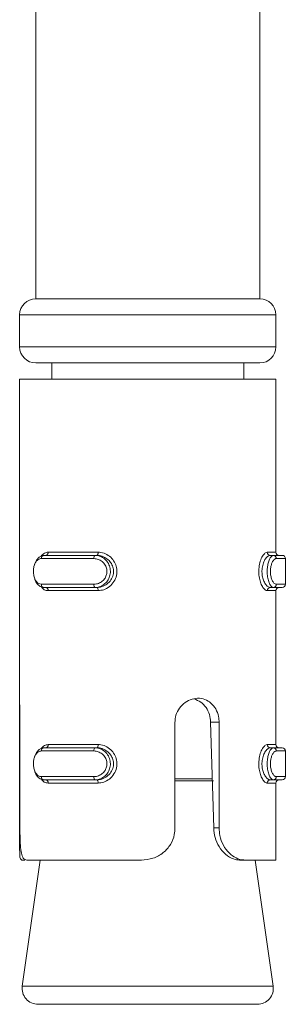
# Model space of a CAD drawing. Header units: millimetres. Extents: x -336 to 487, y -1247 to -28.
# Tile 30 of 49: x 110 to 119, y -531 to -500. Entities that reach past the tile are written whole.
import ezdxf

# ---------------------------------------------------------------- set-up
doc = ezdxf.new("R2010")
doc.units = ezdxf.units.MM

msp = doc.modelspace()

# ---------------------------------------------------------------- linework, layer by layer
at = {"color": 7, "linetype": 'Continuous', "lineweight": 15}
for p, q in [((110.818, -493.811), (110.818, -508.811)), ((117.818, -508.811), (117.818, -493.811)), ((117.818, -508.811), (110.818, -508.811)), ((110.318, -509.311), (110.318, -510.311)), ((118.318, -510.311), (118.318, -509.311)), ((117.818, -510.811), (110.818, -510.811)), ((111.318, -510.811), (111.318, -511.311)), ((117.318, -511.311), (117.318, -510.811)), ((110.318, -511.311), (110.318, -526.01)), ((110.318, -511.311), (110.318, -521.458)), ((118.318, -511.311), (110.318, -511.311)), ((118.318, -516.711), (118.318, -511.311)), ((111.075, -516.811), (112.674, -516.811)), ((112.73, -516.811), (112.674, -516.811)), ((118.145, -516.811), (118.238, -516.811)), ((118.238, -516.811), (118.516, -516.811)), ((118.616, -517.711), (118.616, -516.911)), ((112.674, -517.811), (111.075, -517.811)), ((112.73, -517.811), (112.674, -517.811)), ((118.145, -517.811), (118.238, -517.811)), ((118.516, -517.811), (118.238, -517.811)), ((118.318, -522.711), (118.318, -517.911)), ((110.327, -522.017), (110.327, -525.311)), ((115.169, -525.311), (115.169, -522.017)), ((116.378, -525.311), (116.283, -522.017)), ((116.549, -522.017), (116.549, -525.311)), ((111.075, -522.811), (112.674, -522.811)), ((112.73, -522.811), (112.674, -522.811)), ((118.145, -522.811), (118.238, -522.811)), ((118.238, -522.811), (118.516, -522.811)), ((118.616, -523.711), (118.616, -522.911)), ((112.674, -523.811), (111.075, -523.811)), ((112.73, -523.811), (112.674, -523.811)), ((118.145, -523.811), (118.238, -523.811)), ((118.516, -523.811), (118.238, -523.811)), ((118.318, -526.311), (118.318, -523.911)), ((110.483, -526.311), (110.387, -526.311)), ((110.961, -526.311), (110.399, -530.24)), ((114.119, -526.311), (110.537, -526.311)), ((117.339, -526.311), (117.181, -526.311)), ((118.318, -526.311), (117.339, -526.311)), ((118.236, -530.24), (117.675, -526.311)), ((117.741, -530.811), (110.894, -530.811))]:
    msp.add_line(p, q, dxfattribs=at)
at = {"color": 7, "linetype": 'Continuous', "lineweight": 0}
for p, q in [((118.318, -509.311), (110.318, -509.311)), ((110.318, -510.311), (118.318, -510.311)), ((111.209, -516.711), (112.769, -516.711)), ((118.052, -516.711), (118.318, -516.711)), ((112.636, -516.911), (110.996, -516.911)), ((118.616, -516.911), (118.331, -516.911)), ((110.996, -517.711), (112.636, -517.711)), ((112.769, -517.911), (111.209, -517.911)), ((118.318, -517.911), (118.052, -517.911)), ((118.331, -517.711), (118.616, -517.711)), ((116.549, -522.017), (116.283, -522.017)), ((112.636, -522.911), (110.996, -522.911)), ((111.209, -522.711), (112.769, -522.711)), ((118.052, -522.711), (118.318, -522.711)), ((118.616, -522.911), (118.331, -522.911)), ((110.996, -523.711), (112.636, -523.711)), ((115.169, -523.775), (116.346, -523.775)), ((118.331, -523.711), (118.616, -523.711)), ((112.769, -523.911), (111.209, -523.911)), ((116.369, -523.846), (115.169, -523.846)), ((118.318, -523.911), (118.052, -523.911)), ((116.549, -525.311), (116.378, -525.311)), ((110.399, -530.24), (118.208, -530.24)), ((118.208, -530.24), (118.236, -530.24))]:
    msp.add_line(p, q, dxfattribs=at)
at = {"color": 7, "linetype": 'Continuous', "lineweight": 0, "flags": 128}
for points in [[(112.73, -516.811), (112.738, -516.809), (112.745, -516.803), (112.752, -516.794), (112.757, -516.781), (112.762, -516.766), (112.766, -516.749), (112.768, -516.73), (112.769, -516.711)], [(112.636, -516.911), (112.637, -516.891), (112.639, -516.873), (112.643, -516.855), (112.647, -516.84), (112.653, -516.828), (112.66, -516.818), (112.667, -516.813), (112.674, -516.811)], [(112.674, -517.811), (112.667, -517.809), (112.66, -517.803), (112.653, -517.794), (112.647, -517.781), (112.643, -517.766), (112.639, -517.749), (112.637, -517.73), (112.636, -517.711)], [(112.769, -517.911), (112.768, -517.891), (112.766, -517.873), (112.762, -517.855), (112.757, -517.84), (112.752, -517.828), (112.745, -517.818), (112.738, -517.813), (112.73, -517.811)], [(112.636, -522.911), (112.637, -522.891), (112.639, -522.873), (112.643, -522.855), (112.647, -522.84), (112.653, -522.828), (112.66, -522.818), (112.667, -522.813), (112.674, -522.811)], [(112.73, -522.811), (112.738, -522.809), (112.745, -522.803), (112.752, -522.794), (112.757, -522.781), (112.762, -522.766), (112.766, -522.749), (112.768, -522.73), (112.769, -522.711)], [(112.674, -523.811), (112.667, -523.809), (112.66, -523.803), (112.653, -523.794), (112.647, -523.781), (112.643, -523.766), (112.639, -523.749), (112.637, -523.73), (112.636, -523.711)], [(112.769, -523.911), (112.768, -523.891), (112.766, -523.873), (112.762, -523.855), (112.757, -523.84), (112.752, -523.828), (112.745, -523.818), (112.738, -523.813), (112.73, -523.811)]]:
    msp.add_lwpolyline(points, dxfattribs=at)
at = {"color": 7, "linetype": 'Continuous', "lineweight": 15, "flags": 128}
for points in [[(110.78, -517.115), (110.786, -517.086), (110.843, -516.958), (110.928, -516.863), (111.037, -516.814), (111.075, -516.811), (111.075, -516.811), (111.075, -516.811)], [(110.78, -523.115), (110.786, -523.086), (110.843, -522.958), (110.928, -522.863), (111.037, -522.814), (111.075, -522.811), (111.075, -522.811), (111.075, -522.811)]]:
    msp.add_lwpolyline(points, dxfattribs=at)
at = {"color": 7, "linetype": 'Continuous', "lineweight": 15}
for centre, radius, start, end in [((110.818, -509.311), 0.5, 90, 180), ((117.818, -509.311), 0.5, 0, 90), ((110.818, -510.311), 0.5, 180, 270), ((117.818, -510.311), 0.5, 270, 0), ((118.418, -516.711), 0.1, 180, 270), ((118.516, -516.911), 0.1, 0, 90), ((118.418, -517.911), 0.1, 90, 180), ((118.516, -517.711), 0.1, 270, 0), ((118.418, -522.711), 0.1, 180, 270), ((118.516, -522.911), 0.1, 0, 90), ((118.418, -523.911), 0.1, 90, 180), ((118.516, -523.711), 0.1, 270, 0), ((110.894, -530.311), 0.5, 171.8699, 270), ((117.741, -530.311), 0.5, 270, 8.1301)]:
    msp.add_arc(centre, radius, start, end, dxfattribs=at)
at = {"color": 7, "linetype": 'Continuous', "lineweight": 0}
for centre, radius, start, end in [((111.118, -516.721), 0.091, 278.039, 6.241), ((118.149, -516.714), 0.0968, 178.0968, 267.9611), ((111.087, -516.901), 0.0912, 97.6808, 186.0257), ((118.234, -516.907), 0.0966, 357.9625, 87.8061), ((111.087, -517.72), 0.0912, 173.9743, 262.3192), ((111.118, -517.901), 0.091, 353.759, 81.961), ((118.149, -517.908), 0.0968, 92.0389, 181.9032), ((118.234, -517.714), 0.0966, 272.1939, 2.0375), ((111.087, -522.901), 0.0912, 97.6808, 186.0257), ((111.118, -522.721), 0.091, 278.039, 6.241), ((118.149, -522.714), 0.0968, 178.0968, 267.9611), ((118.234, -522.907), 0.0966, 357.9625, 87.8061), ((111.087, -523.72), 0.0912, 173.9743, 262.3192), ((111.118, -523.901), 0.091, 353.759, 81.961), ((118.149, -523.908), 0.0968, 92.0389, 181.9032), ((118.234, -523.714), 0.0966, 272.1939, 2.0375)]:
    msp.add_arc(centre, radius, start, end, dxfattribs=at)
for points, knots in [([(110.987, -516.836), (111.021, -516.799), (111.086, -516.727), (111.169, -516.716), (111.209, -516.711)], [0, 0, 0, 0, 0.5266977, 1, 1, 1, 1]), ([(112.769, -516.711), (112.798, -516.712), (112.892, -516.717), (113.046, -516.774), (113.2, -516.897), (113.308, -517.056), (113.361, -517.242), (113.352, -517.442), (113.271, -517.637), (113.128, -517.793), (112.952, -517.893), (112.828, -517.905), (112.769, -517.911)], [0, 0, 0, 0, 0.049967, 0.16072, 0.26597, 0.365259, 0.462972, 0.56567, 0.676022, 0.789422, 0.900467, 1, 1, 1, 1]), ([(118.052, -517.911), (118.04, -517.909), (118.003, -517.904), (117.936, -517.847), (117.864, -517.725), (117.811, -517.565), (117.783, -517.38), (117.788, -517.179), (117.829, -516.985), (117.898, -516.829), (117.978, -516.729), (118.028, -516.717), (118.052, -516.711)], [0, 0, 0, 0, 0.049967, 0.16072, 0.26597, 0.365259, 0.462972, 0.56567, 0.676022, 0.789422, 0.900467, 1, 1, 1, 1]), ([(110.996, -516.911), (110.986, -516.911), (110.946, -516.914), (110.881, -516.944), (110.815, -517.022), (110.77, -517.126), (110.746, -517.25), (110.747, -517.384), (110.775, -517.516), (110.83, -517.623), (110.905, -517.696), (110.966, -517.706), (110.996, -517.711)], [0, 0, 0, 0, 0.037283, 0.149825, 0.256283, 0.356425, 0.453447, 0.553209, 0.659995, 0.772418, 0.885916, 1, 1, 1, 1]), ([(112.636, -517.711), (112.651, -517.71), (112.712, -517.708), (112.814, -517.677), (112.925, -517.6), (113.005, -517.495), (113.047, -517.372), (113.045, -517.237), (112.995, -517.106), (112.9, -516.998), (112.775, -516.925), (112.683, -516.916), (112.636, -516.911)], [0, 0, 0, 0, 0.037283, 0.149825, 0.256283, 0.356425, 0.453447, 0.553209, 0.659995, 0.772418, 0.885916, 1, 1, 1, 1]), ([(112.674, -516.811), (112.674, -516.811), (112.728, -516.811), (112.837, -516.831), (112.984, -516.92), (113.095, -517.056), (113.153, -517.22), (113.155, -517.386), (113.106, -517.54), (113.014, -517.671), (112.883, -517.769), (112.763, -517.806), (112.692, -517.811), (112.674, -517.811), (112.674, -517.811)], [0, 0, 0, 0, 0.000038, 0.112216, 0.224487, 0.337099, 0.445586, 0.547542, 0.646168, 0.746789, 0.852426, 0.963251, 0.999962, 1, 1, 1, 1]), ([(118.145, -516.811), (118.145, -516.811), (118.123, -516.811), (118.073, -516.828), (117.996, -516.908), (117.928, -517.038), (117.887, -517.2), (117.882, -517.369), (117.909, -517.524), (117.962, -517.657), (118.033, -517.759), (118.097, -517.804), (118.134, -517.811), (118.145, -517.811), (118.145, -517.811)], [0, 0, 0, 0, 0.000037, 0.101131, 0.213606, 0.327132, 0.435873, 0.536191, 0.632077, 0.730792, 0.836856, 0.949309, 0.999963, 1, 1, 1, 1]), ([(118.238, -517.811), (118.238, -517.811), (118.219, -517.811), (118.178, -517.79), (118.12, -517.701), (118.074, -517.565), (118.049, -517.402), (118.048, -517.235), (118.069, -517.081), (118.108, -516.95), (118.16, -516.853), (118.206, -516.815), (118.232, -516.811), (118.238, -516.811), (118.238, -516.811)], [0, 0, 0, 0, 0.000038, 0.112216, 0.224487, 0.337099, 0.445586, 0.547542, 0.646168, 0.746789, 0.852426, 0.963251, 0.999962, 1, 1, 1, 1]), ([(118.331, -516.911), (118.325, -516.911), (118.3, -516.914), (118.257, -516.944), (118.206, -517.022), (118.169, -517.126), (118.148, -517.25), (118.149, -517.384), (118.174, -517.516), (118.218, -517.623), (118.274, -517.696), (118.312, -517.706), (118.331, -517.711)], [0, 0, 0, 0, 0.037283, 0.149825, 0.256283, 0.356425, 0.453447, 0.553209, 0.659995, 0.772418, 0.885916, 1, 1, 1, 1]), ([(111.209, -517.911), (111.189, -517.909), (111.126, -517.904), (111.05, -517.867), (111.009, -517.807), (110.999, -517.791)], [0, 0, 0, 0, 0.249282, 0.801829, 1, 1, 1, 1]), ([(110.996, -522.911), (110.986, -522.911), (110.946, -522.914), (110.881, -522.944), (110.815, -523.022), (110.77, -523.126), (110.746, -523.25), (110.747, -523.384), (110.775, -523.516), (110.83, -523.623), (110.905, -523.696), (110.966, -523.706), (110.996, -523.711)], [0, 0, 0, 0, 0.037283, 0.149825, 0.256283, 0.356425, 0.453447, 0.553209, 0.659995, 0.772418, 0.885916, 1, 1, 1, 1]), ([(110.987, -522.836), (111.021, -522.799), (111.086, -522.727), (111.169, -522.716), (111.209, -522.711)], [0, 0, 0, 0, 0.526698, 1, 1, 1, 1]), ([(112.636, -523.711), (112.651, -523.71), (112.712, -523.708), (112.814, -523.677), (112.925, -523.6), (113.005, -523.495), (113.047, -523.372), (113.045, -523.237), (112.995, -523.106), (112.9, -522.998), (112.775, -522.925), (112.683, -522.916), (112.636, -522.911)], [0, 0, 0, 0, 0.037283, 0.149825, 0.256283, 0.356425, 0.453447, 0.553209, 0.659995, 0.772418, 0.885916, 1, 1, 1, 1]), ([(112.674, -522.811), (112.674, -522.811), (112.728, -522.811), (112.837, -522.831), (112.984, -522.92), (113.095, -523.056), (113.153, -523.22), (113.155, -523.386), (113.106, -523.54), (113.014, -523.671), (112.883, -523.769), (112.763, -523.806), (112.692, -523.811), (112.674, -523.811), (112.674, -523.811)], [0, 0, 0, 0, 0.000038, 0.112216, 0.224487, 0.337099, 0.445586, 0.547542, 0.646168, 0.746789, 0.852426, 0.963251, 0.999962, 1, 1, 1, 1]), ([(112.769, -522.711), (112.798, -522.712), (112.892, -522.717), (113.046, -522.774), (113.2, -522.897), (113.308, -523.056), (113.361, -523.242), (113.352, -523.442), (113.271, -523.637), (113.128, -523.793), (112.952, -523.893), (112.828, -523.905), (112.769, -523.911)], [0, 0, 0, 0, 0.049967, 0.16072, 0.26597, 0.365259, 0.462972, 0.56567, 0.676022, 0.789422, 0.900467, 1, 1, 1, 1]), ([(118.052, -523.911), (118.04, -523.909), (118.003, -523.904), (117.936, -523.847), (117.864, -523.725), (117.811, -523.565), (117.783, -523.38), (117.788, -523.179), (117.829, -522.985), (117.898, -522.829), (117.978, -522.729), (118.028, -522.717), (118.052, -522.711)], [0, 0, 0, 0, 0.049967, 0.16072, 0.26597, 0.365259, 0.462972, 0.56567, 0.676022, 0.789422, 0.900467, 1, 1, 1, 1]), ([(118.145, -522.811), (118.145, -522.811), (118.123, -522.811), (118.073, -522.828), (117.996, -522.908), (117.928, -523.038), (117.887, -523.2), (117.882, -523.369), (117.909, -523.524), (117.962, -523.657), (118.033, -523.759), (118.097, -523.804), (118.134, -523.811), (118.145, -523.811), (118.145, -523.811)], [0, 0, 0, 0, 0.000037, 0.101131, 0.213606, 0.327132, 0.435873, 0.536191, 0.632077, 0.730792, 0.836856, 0.949309, 0.999963, 1, 1, 1, 1]), ([(118.238, -523.811), (118.238, -523.811), (118.219, -523.811), (118.178, -523.79), (118.12, -523.701), (118.074, -523.565), (118.049, -523.402), (118.048, -523.235), (118.069, -523.081), (118.108, -522.95), (118.16, -522.853), (118.206, -522.815), (118.232, -522.811), (118.238, -522.811), (118.238, -522.811)], [0, 0, 0, 0, 0.0000378, 0.1122155, 0.2244867, 0.3370987, 0.4455856, 0.5475424, 0.6461678, 0.7467888, 0.8524261, 0.9632515, 0.9999622, 1, 1, 1, 1]), ([(118.331, -522.911), (118.325, -522.911), (118.3, -522.914), (118.257, -522.944), (118.206, -523.022), (118.169, -523.126), (118.148, -523.25), (118.149, -523.384), (118.174, -523.516), (118.218, -523.623), (118.274, -523.696), (118.312, -523.706), (118.331, -523.711)], [0, 0, 0, 0, 0.037283, 0.149825, 0.256283, 0.356425, 0.453447, 0.553209, 0.659995, 0.772418, 0.885916, 1, 1, 1, 1]), ([(111.209, -523.911), (111.189, -523.909), (111.126, -523.904), (111.05, -523.867), (111.009, -523.807), (110.999, -523.791)], [0, 0, 0, 0, 0.249282, 0.801829, 1, 1, 1, 1])]:
    msp.add_open_spline(points, degree=3, knots=knots, dxfattribs=at)
at = {"color": 7, "linetype": 'Continuous', "lineweight": 15}
for points, knots in [([(112.73, -517.811), (112.73, -517.811), (112.781, -517.811), (112.892, -517.793), (113.047, -517.714), (113.175, -517.584), (113.248, -517.421), (113.257, -517.253), (113.208, -517.098), (113.112, -516.965), (112.974, -516.863), (112.839, -516.817), (112.756, -516.811), (112.73, -516.811), (112.73, -516.811)], [0, 0, 0, 0, 0.000037, 0.101131, 0.213606, 0.327132, 0.435873, 0.536191, 0.632077, 0.730792, 0.836856, 0.949309, 0.999963, 1, 1, 1, 1]), ([(111.075, -517.811), (111.075, -517.811), (111.036, -517.811), (110.958, -517.79), (110.861, -517.7), (110.801, -517.603), (110.787, -517.534), (110.785, -517.521)], [0, 0, 0, 0, 0.000104, 0.309976, 0.620106, 0.931177, 1, 1, 1, 1]), ([(115.169, -522.017), (115.173, -521.964), (115.181, -521.828), (115.266, -521.621), (115.427, -521.428), (115.64, -521.3), (115.875, -521.253), (116.104, -521.291), (116.302, -521.408), (116.452, -521.593), (116.536, -521.808), (116.545, -521.955), (116.549, -522.017)], [0, 0, 0, 0, 0.067543, 0.17285, 0.279382, 0.387325, 0.494685, 0.600406, 0.705956, 0.813029, 0.921038, 1, 1, 1, 1]), ([(116.283, -522.017), (116.274, -521.934), (116.256, -521.769), (116.146, -521.548), (115.984, -521.372), (115.841, -521.316), (115.769, -521.288)], [0, 0, 0, 0, 0.247922, 0.49598, 0.746214, 1, 1, 1, 1]), ([(110.318, -521.458), (110.318, -521.465), (110.319, -521.529), (110.323, -521.676), (110.327, -521.871), (110.327, -521.986), (110.327, -522.017)], [0, 0, 0, 0, 0.050273, 0.452071, 0.85448, 1, 1, 1, 1]), ([(112.73, -523.811), (112.73, -523.811), (112.781, -523.811), (112.892, -523.793), (113.047, -523.714), (113.175, -523.584), (113.248, -523.421), (113.257, -523.253), (113.208, -523.098), (113.112, -522.965), (112.974, -522.863), (112.839, -522.817), (112.756, -522.811), (112.73, -522.811), (112.73, -522.811)], [0, 0, 0, 0, 0.000037, 0.101131, 0.213606, 0.327132, 0.435873, 0.536191, 0.632077, 0.730792, 0.836856, 0.949309, 0.999963, 1, 1, 1, 1]), ([(111.075, -523.811), (111.075, -523.811), (111.036, -523.811), (110.958, -523.79), (110.861, -523.7), (110.801, -523.603), (110.787, -523.534), (110.785, -523.521)], [0, 0, 0, 0, 0.000104, 0.309976, 0.620106, 0.931177, 1, 1, 1, 1]), ([(110.327, -525.311), (110.328, -525.421), (110.329, -525.642), (110.344, -525.936), (110.38, -526.158), (110.443, -526.289), (110.507, -526.304), (110.537, -526.311)], [0, 0, 0, 0, 0.204182, 0.408373, 0.612326, 0.818129, 1, 1, 1, 1]), ([(114.119, -526.311), (114.242, -526.3), (114.488, -526.279), (114.811, -526.1), (115.042, -525.837), (115.154, -525.559), (115.165, -525.38), (115.169, -525.311)], [0, 0, 0, 0, 0.227113, 0.454906, 0.667252, 0.872125, 1, 1, 1, 1]), ([(117.181, -526.311), (117.121, -526.305), (116.98, -526.291), (116.747, -526.153), (116.542, -525.91), (116.409, -525.619), (116.388, -525.411), (116.378, -525.311)], [0, 0, 0, 0, 0.173197, 0.40773, 0.6159, 0.813568, 1, 1, 1, 1]), ([(116.549, -525.311), (116.554, -525.39), (116.565, -525.58), (116.67, -525.859), (116.851, -526.105), (117.076, -526.265), (117.244, -526.309), (117.329, -526.311), (117.339, -526.311)], [0, 0, 0, 0, 0.147077, 0.351355, 0.555297, 0.760036, 0.971376, 1, 1, 1, 1]), ([(110.32, -526.01), (110.319, -526.057), (110.319, -526.183), (110.337, -526.288), (110.371, -526.303), (110.387, -526.311)], [0, 0, 0, 0, 0.242545, 0.644653, 1, 1, 1, 1])]:
    msp.add_open_spline(points, degree=3, knots=knots, dxfattribs=at)

doc.saveas('drawing.dxf')
